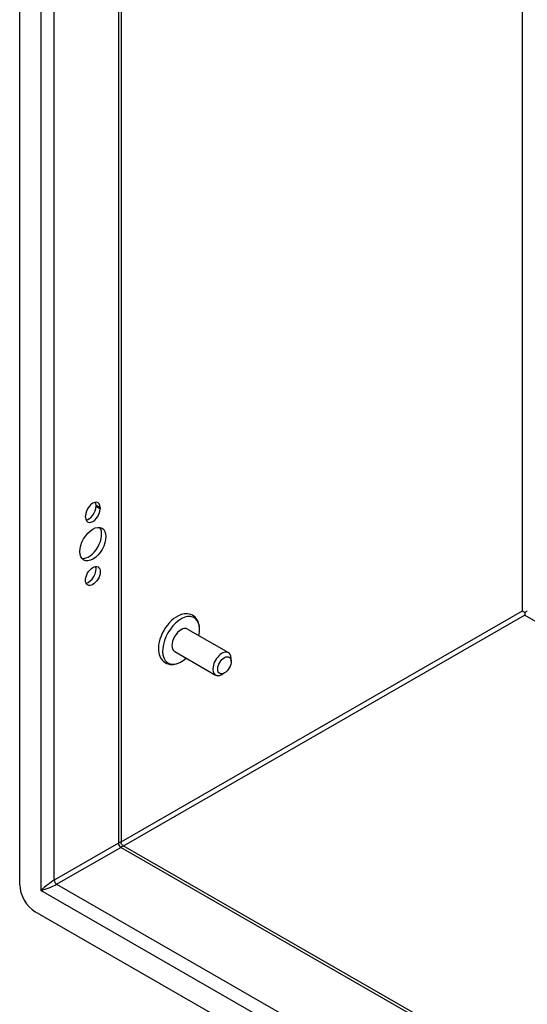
# Model space of a CAD drawing. Header units: inches. Extents: x 10.1 to 106.9, y 8.6 to 67.1.
# Tile 43 of 57: x 91.1 to 95.6, y 33.7 to 42.6. Entities that reach past the tile are written whole.
import ezdxf

# ---------------------------------------------------------------- set-up
doc = ezdxf.new("R2010")
doc.units = ezdxf.units.IN
doc.header["$MEASUREMENT"] = 0
doc.layers.add('Visible Edges(ANSI)', color=7, linetype='Continuous', lineweight=25)
doc.layers.add('Visible Tangent Edges(ANSI)', color=7, linetype='Continuous', lineweight=25)

msp = doc.modelspace()

# ---------------------------------------------------------------- linework, layer by layer
at = {"layer": 'Visible Edges(ANSI)'}
for p, q in [((91.0556, 34.8089), (91.0556, 53.2713)), ((91.9674, 52.6576), (91.9674, 35.1919)), ((91.7416, 38.215), (91.7416, 38.2257)), ((91.7791, 38.2041), (91.7791, 38.1935)), ((91.6468, 38.1173), (91.6468, 38.1279)), ((95.5949, 37.2605), (95.5949, 37.2352)), ((92.564, 37.11), (92.9315, 36.8984)), ((92.4481, 36.9087), (92.8155, 36.6971)), ((92.9556, 36.8194), (92.9556, 36.845)), ((92.896, 36.7158), (92.8738, 36.703)), ((91.9829, 35.165), (101.4298, 29.7249)), ((101.5063, 28.6298), (91.1948, 34.5678))]:
    msp.add_line(p, q, dxfattribs=at)
at = {"layer": 'Visible Edges(ANSI)', "flags": 128}
for points in [[(92.6722, 37.1179), (92.6706, 37.134), (92.6677, 37.1497), (92.6635, 37.1648), (92.6578, 37.1793), (92.6506, 37.1929), (92.6419, 37.2055), (92.6317, 37.217), (92.62, 37.2269), (92.607, 37.2351), (92.593, 37.2414), (92.5782, 37.2457), (92.5631, 37.248), (92.5477, 37.2483), (92.5323, 37.247), (92.517, 37.2439), (92.5019, 37.2394)], [(92.305, 36.8975), (92.3087, 36.8821), (92.3137, 36.8673), (92.3202, 36.8533), (92.3283, 36.8402), (92.3379, 36.8283), (92.349, 36.8177), (92.3614, 36.8087), (92.3751, 36.8016), (92.3895, 36.7965), (92.4046, 36.7933), (92.4198, 36.7921), (92.4353, 36.7928), (92.4506, 36.7951), (92.4658, 36.7991), (92.4808, 36.8044), (92.4956, 36.8112)], [(91.9829, 35.165), (91.9769, 35.1696), (91.9715, 35.1764), (91.9683, 35.1845), (91.9674, 35.1919)]]:
    msp.add_lwpolyline(points, dxfattribs=at)
at = {"layer": 'Visible Edges(ANSI)'}
for centre, major_axis, ratio, start_param, end_param in [((91.7129, 38.166), (0.0467, 0.081), 0.578093, 5.495853, 8.637446), ((91.7129, 38.1554), (-0.0467, -0.081), 0.578093, 5.495853, 8.637446), ((91.6755, 38.177), (0.0467, 0.081), 0.578093, 3.553161, 5.495853), ((91.6755, 38.1876), (0.0467, 0.081), 0.578093, 5.495853, 5.871617), ((91.6755, 37.8961), (-0.0823, -0.143), 0.578093, 0.228681, 2.912911), ((91.6755, 37.61), (0.0467, 0.081), 0.578093, 3.553161, 5.871617), ((92.4698, 37.0302), (-0.1186, -0.2059), 0.578093, 3.733101, 5.691677), ((92.506, 37.0093), (0.1175, 0.2041), 0.578093, 5.228097, 10.479866), ((95.5949, 37.2605), (0.031, -0.0179), 0.001672, 3.927958, 4.713356), ((95.5949, 37.2605), (0.031, 0.0179), 0.001672, 4.711422, 5.49682), ((92.506, 37.0093), (-0.058, -0.1006), 0.578093, 3.141593, 6.283185), ((92.8735, 36.7977), (0.058, 0.1006), 0.578093, 5.495853, 10.21211), ((91.1948, 34.7287), (-0.0982, 0.1706), 0.578093, 0.787332, 2.358128)]:
    msp.add_ellipse(centre, major_axis=major_axis, ratio=ratio, start_param=start_param, end_param=end_param, dxfattribs=at)
for centre, major_axis in [((91.7129, 37.8746), (-0.0823, -0.143)), ((91.7129, 37.5884), (-0.0467, -0.081)), ((92.8958, 36.7849), (-0.0422, -0.0734))]:
    msp.add_ellipse(centre, major_axis=major_axis, ratio=0.578093, dxfattribs=at)
at = {"layer": 'Visible Tangent Edges(ANSI)'}
for p, q in [((91.2468, 53.1011), (91.2468, 34.7589)), ((91.3656, 34.8529), (91.3656, 53.0042)), ((91.9428, 52.6718), (91.9428, 35.1852)), ((95.5729, 37.2732), (95.5729, 50.5813)), ((91.7416, 38.2257), (91.7791, 38.2041)), ((91.7416, 38.215), (91.7791, 38.1935)), ((91.9674, 35.1968), (95.5729, 37.2732)), ((95.5949, 37.2352), (91.9914, 35.1601)), ((95.5949, 37.2352), (101.4298, 33.8751)), ((91.9428, 35.1852), (91.3656, 34.8529)), ((91.3875, 34.8149), (91.9647, 35.1473)), ((101.4298, 29.6967), (91.9647, 35.1473)), ((91.3875, 34.8149), (101.4298, 29.0319)), ((101.4544, 28.8807), (91.2468, 34.7589))]:
    msp.add_line(p, q, dxfattribs=at)
for centre, major_axis, ratio, start_param, end_param in [((91.8834, 35.1254), (-0.0835, -0.068), 0.131082, 3.035236, 3.820634), ((91.9647, 35.1726), (-0.0155, 0.0269), 0.578093, 0.787332, 2.358128), ((91.8834, 35.1254), (0.1006, 0.0385), 0.127937, 5.603401, 6.386866), ((91.3062, 34.7931), (-0.0835, -0.068), 0.131082, 3.820634, 5.39143), ((91.3062, 34.7931), (0.1006, 0.0385), 0.127937, 4.032605, 5.603401), ((91.3875, 34.8402), (-0.0155, 0.0269), 0.578093, 0.787332, 2.358128)]:
    msp.add_ellipse(centre, major_axis=major_axis, ratio=ratio, start_param=start_param, end_param=end_param, dxfattribs=at)

doc.saveas('drawing.dxf')
